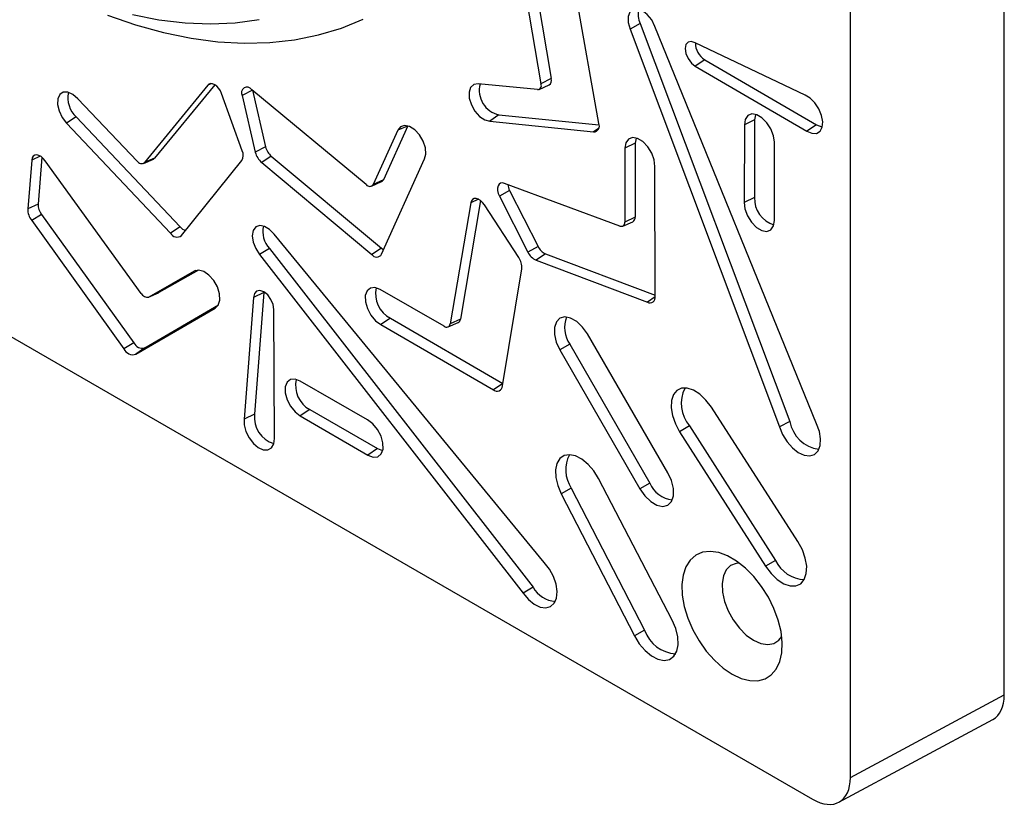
# Model space of a CAD drawing. Header units: inches. Extents: x 0.3 to 33.8, y 0.2 to 21.7.
# Tile 61 of 192: x 5.087 to 5.317, y 19.545 to 19.73. Entities that reach past the tile are written whole.
import ezdxf

# ---------------------------------------------------------------- set-up
doc = ezdxf.new("R2010")
doc.units = ezdxf.units.IN
doc.header["$MEASUREMENT"] = 0

msp = doc.modelspace()

# ---------------------------------------------------------------- linework, layer by layer
at = {"color": 7, "linetype": 'Continuous', "lineweight": 25}
for p, q in [((5.317062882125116, 19.5721631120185), (5.317062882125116, 20.00085014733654)), ((5.281090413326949, 19.55282180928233), (5.281090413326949, 19.98008356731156)), ((4.902253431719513, 19.76131453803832), (5.272252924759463, 19.54771837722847)), ((5.205312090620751, 19.75053227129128), (5.211152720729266, 19.71627631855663)), ((5.202909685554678, 19.74934046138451), (5.208754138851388, 19.71506208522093)), ((5.222262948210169, 19.70577382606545), (5.216475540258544, 19.73882991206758)), ((5.231945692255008, 19.72916288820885), (5.229568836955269, 19.72787146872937)), ((5.229568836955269, 19.72787146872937), (5.264515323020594, 19.63482856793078)), ((5.231945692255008, 19.72916288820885), (5.266898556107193, 19.63610300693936)), ((5.27317553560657, 19.63552744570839), (5.235392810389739, 19.72849544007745)), ((5.270503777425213, 19.71235773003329), (5.244796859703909, 19.72467369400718)), ((5.247031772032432, 19.72067935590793), (5.244821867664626, 19.71918058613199)), ((5.247031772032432, 19.72067935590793), (5.273147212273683, 19.70547275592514)), ((5.244821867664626, 19.71918058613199), (5.27093298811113, 19.70397650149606)), ((5.211152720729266, 19.71627631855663), (5.208754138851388, 19.71506208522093)), ((5.130852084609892, 19.71469898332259), (5.116060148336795, 19.69661225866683)), ((5.132478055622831, 19.71484741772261), (5.118432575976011, 19.69767341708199)), ((5.1316961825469, 19.71507741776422), (5.130852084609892, 19.71469898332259)), ((5.141292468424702, 19.71353598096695), (5.138898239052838, 19.71230026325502)), ((5.167918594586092, 19.69148056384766), (5.141156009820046, 19.71367923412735)), ((5.141292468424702, 19.71353598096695), (5.144375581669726, 19.70028213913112)), ((5.20791681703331, 19.7136897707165), (5.194072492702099, 19.71501494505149)), ((5.208308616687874, 19.71374677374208), (5.210646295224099, 19.71478120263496)), ((5.11433157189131, 19.69698177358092), (5.100491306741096, 19.71154947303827)), ((5.138936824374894, 19.69934825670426), (5.13409119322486, 19.7127758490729)), ((5.138898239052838, 19.71230026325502), (5.14198123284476, 19.69904693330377)), ((5.100127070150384, 19.70732473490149), (5.097844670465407, 19.70588418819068)), ((5.100127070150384, 19.70732473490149), (5.124442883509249, 19.6815820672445)), ((5.198900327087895, 19.70781916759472), (5.196769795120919, 19.7062940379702)), ((5.198900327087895, 19.70781916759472), (5.222310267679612, 19.70542288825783)), ((5.258694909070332, 19.70660251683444), (5.256291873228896, 19.70543698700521)), ((5.258694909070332, 19.70660251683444), (5.258666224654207, 19.68847738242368)), ((5.097844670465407, 19.70588418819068), (5.122153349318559, 19.68014907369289)), ((5.177661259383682, 19.70520362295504), (5.17191372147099, 19.692606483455)), ((5.177515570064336, 19.7051840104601), (5.175299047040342, 19.7041737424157)), ((5.196769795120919, 19.7062940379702), (5.22106612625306, 19.70380702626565)), ((5.222205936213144, 19.70461977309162), (5.22106612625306, 19.70380702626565)), ((5.256291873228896, 19.70543698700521), (5.256263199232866, 19.6873184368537)), ((5.273147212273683, 19.70547275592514), (5.27093298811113, 19.70397650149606)), ((5.175299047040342, 19.7041737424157), (5.169525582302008, 19.69151977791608)), ((5.144375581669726, 19.70028213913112), (5.14198123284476, 19.69904693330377)), ((5.228388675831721, 19.69997191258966), (5.228352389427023, 19.68271839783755)), ((5.230791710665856, 19.70113647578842), (5.228388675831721, 19.69997191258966)), ((5.230791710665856, 19.70113647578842), (5.230755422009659, 19.68388189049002)), ((5.263340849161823, 19.68311971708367), (5.263312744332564, 19.70138119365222)), ((5.091692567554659, 19.69813748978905), (5.08973196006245, 19.69720346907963)), ((5.092093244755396, 19.69785783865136), (5.091180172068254, 19.68693540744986)), ((5.115805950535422, 19.6964167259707), (5.118143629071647, 19.69745115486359)), ((5.118432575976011, 19.69767341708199), (5.116060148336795, 19.69661225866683)), ((5.145722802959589, 19.69814801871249), (5.143476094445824, 19.69667452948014)), ((5.145722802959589, 19.69814801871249), (5.171462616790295, 19.6766037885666)), ((5.171510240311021, 19.67518972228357), (5.1815027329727, 19.69747768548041)), ((5.08973196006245, 19.69720346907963), (5.08877795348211, 19.68579137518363)), ((5.115303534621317, 19.66602631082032), (5.092843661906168, 19.69704067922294)), ((5.124700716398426, 19.67954115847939), (5.138804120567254, 19.69713693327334)), ((5.143476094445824, 19.69667452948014), (5.169208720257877, 19.67513631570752)), ((5.235460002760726, 19.66534742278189), (5.235390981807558, 19.69573587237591)), ((5.169156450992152, 19.69113736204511), (5.171494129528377, 19.69217179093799)), ((5.17191372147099, 19.692606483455), (5.169525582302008, 19.69151977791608)), ((5.227187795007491, 19.68178722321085), (5.200254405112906, 19.69175839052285)), ((5.201412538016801, 19.69008818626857), (5.199054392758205, 19.68875521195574)), ((5.199054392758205, 19.68875521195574), (5.205705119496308, 19.67567784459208)), ((5.201412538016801, 19.69008818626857), (5.208063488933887, 19.67701037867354)), ((5.258666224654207, 19.68847738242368), (5.256263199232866, 19.6873184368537)), ((5.091180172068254, 19.68693540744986), (5.08877795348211, 19.68579137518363)), ((5.192348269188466, 19.68719279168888), (5.187518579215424, 19.65887922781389)), ((5.194649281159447, 19.68773887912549), (5.189918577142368, 19.66000561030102)), ((5.194154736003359, 19.68804199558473), (5.192348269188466, 19.68719279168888)), ((5.203548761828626, 19.67443260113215), (5.195548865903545, 19.68673085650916)), ((5.092024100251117, 19.68447243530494), (5.089707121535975, 19.68307290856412)), ((5.092024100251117, 19.68447243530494), (5.11359333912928, 19.65446894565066)), ((5.230755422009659, 19.68388189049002), (5.228352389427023, 19.68271839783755)), ((5.089707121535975, 19.68307290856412), (5.111270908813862, 19.65307700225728)), ((5.124442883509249, 19.6815820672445), (5.122153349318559, 19.68014907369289)), ((5.227874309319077, 19.68177426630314), (5.230211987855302, 19.68280869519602)), ((5.209523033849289, 19.60307187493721), (5.146420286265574, 19.67985522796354)), ((5.208063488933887, 19.67701037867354), (5.205705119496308, 19.67567784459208)), ((5.145276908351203, 19.6765331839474), (5.142968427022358, 19.6751226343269)), ((5.142968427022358, 19.6751226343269), (5.204588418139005, 19.59592007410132)), ((5.145276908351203, 19.6765331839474), (5.206905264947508, 19.59731987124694)), ((5.171462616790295, 19.6766037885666), (5.169208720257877, 19.67513631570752)), ((5.209802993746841, 19.67528202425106), (5.207627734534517, 19.67376682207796)), ((5.209802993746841, 19.67528202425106), (5.23545940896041, 19.6656088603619)), ((5.207627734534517, 19.67376682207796), (5.233621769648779, 19.66396636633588)), ((5.127711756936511, 19.67123057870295), (5.117108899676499, 19.66516698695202)), ((5.128665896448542, 19.67147322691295), (5.119454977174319, 19.66620566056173)), ((5.128026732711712, 19.67137003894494), (5.127711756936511, 19.67123057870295)), ((5.199734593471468, 19.64439735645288), (5.204242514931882, 19.67181194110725)), ((5.117047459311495, 19.66513593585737), (5.11938513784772, 19.66617036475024)), ((5.119454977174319, 19.66620566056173), (5.117108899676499, 19.66516698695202)), ((5.119454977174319, 19.66620566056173), (5.11938513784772, 19.66617036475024)), ((5.143979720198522, 19.66622077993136), (5.141576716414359, 19.66506660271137)), ((5.143979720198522, 19.66622077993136), (5.141792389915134, 19.63778017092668)), ((5.14398579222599, 19.66640047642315), (5.143979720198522, 19.66622077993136)), ((5.186129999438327, 19.65833600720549), (5.171170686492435, 19.66692993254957)), ((5.235447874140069, 19.66523265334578), (5.233621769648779, 19.66396636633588)), ((5.116134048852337, 19.65331694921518), (5.133357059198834, 19.66335895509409)), ((5.132943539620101, 19.66286623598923), (5.13258741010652, 19.66260647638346)), ((5.141576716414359, 19.66506660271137), (5.139390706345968, 19.63664315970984)), ((5.114065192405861, 19.65180695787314), (5.13258741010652, 19.66260647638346)), ((5.14643409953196, 19.63208145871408), (5.146321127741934, 19.66229883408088)), ((5.173542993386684, 19.66024896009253), (5.171338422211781, 19.65874709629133)), ((5.171338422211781, 19.65874709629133), (5.197619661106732, 19.64349555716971)), ((5.173542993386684, 19.66024896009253), (5.199831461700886, 19.64499322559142)), ((5.187062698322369, 19.65820656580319), (5.189400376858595, 19.65924099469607)), ((5.189918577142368, 19.66000561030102), (5.187518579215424, 19.65887922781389)), ((5.238412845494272, 19.6240954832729), (5.219605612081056, 19.65653838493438)), ((5.11359333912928, 19.65446894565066), (5.111270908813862, 19.65307700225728)), ((5.215520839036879, 19.65417813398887), (5.213174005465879, 19.65282429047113)), ((5.215520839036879, 19.65417813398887), (5.234213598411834, 19.62166914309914)), ((5.116134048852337, 19.65331694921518), (5.114065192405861, 19.65180695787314)), ((5.213174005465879, 19.65282429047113), (5.23186677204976, 19.62031528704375)), ((5.168193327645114, 19.63646025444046), (5.152488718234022, 19.64549322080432)), ((5.199831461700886, 19.64499322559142), (5.197619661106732, 19.64349555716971)), ((5.141792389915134, 19.63778017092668), (5.139390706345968, 19.63664315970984)), ((5.154699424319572, 19.63888408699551), (5.152491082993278, 19.63738441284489)), ((5.154699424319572, 19.63888408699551), (5.170502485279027, 19.62972871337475)), ((5.268827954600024, 19.6079855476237), (5.248580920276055, 19.63944665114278)), ((5.152491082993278, 19.63738441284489), (5.168291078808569, 19.62823081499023)), ((5.266898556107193, 19.63610300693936), (5.264515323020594, 19.63482856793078)), ((5.243504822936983, 19.63504006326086), (5.241169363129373, 19.63366745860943)), ((5.241169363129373, 19.63366745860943), (5.261261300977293, 19.60220316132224)), ((5.243504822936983, 19.63504006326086), (5.263597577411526, 19.60357448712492)), ((5.170502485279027, 19.62972871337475), (5.168291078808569, 19.62823081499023)), ((5.239402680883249, 19.589580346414), (5.222199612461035, 19.6227128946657)), ((5.234213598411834, 19.62166914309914), (5.23186677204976, 19.62031528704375)), ((5.215847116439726, 19.62051693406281), (5.213489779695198, 19.61918238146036)), ((5.213489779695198, 19.61918238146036), (5.23061254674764, 19.5859170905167)), ((5.215847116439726, 19.62051693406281), (5.232969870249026, 19.58725166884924)), ((5.263597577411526, 19.60357448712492), (5.261261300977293, 19.60220316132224)), ((5.206905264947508, 19.59731987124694), (5.204588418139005, 19.59592007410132)), ((5.232969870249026, 19.58725166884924), (5.23061254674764, 19.5859170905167)), ((5.281090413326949, 19.55282180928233), (5.317062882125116, 19.5721631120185)), ((5.278391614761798, 19.54703802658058), (5.314364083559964, 19.56637932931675))]:
    msp.add_line(p, q, dxfattribs=at)
at = {"color": 7, "linetype": 'Continuous', "lineweight": 25, "flags": 128}
for points in [[(5.235392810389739, 19.72849544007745), (5.234630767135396, 19.72998297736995), (5.233602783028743, 19.73125665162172), (5.232434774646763, 19.73216045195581), (5.231269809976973, 19.73258367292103), (5.230250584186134, 19.73247447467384), (5.22950194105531, 19.73184623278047), (5.229115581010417, 19.73077589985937), (5.229138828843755, 19.72939457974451), (5.229568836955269, 19.72787146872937)], [(5.107389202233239, 19.73112020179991), (5.114000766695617, 19.72883612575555), (5.120526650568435, 19.72703099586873), (5.126945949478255, 19.72571059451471), (5.13323810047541, 19.72487915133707), (5.139382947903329, 19.72453932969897), (5.145360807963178, 19.72469221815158), (5.151152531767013, 19.72533732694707), (5.156739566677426, 19.72647258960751), (5.162104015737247, 19.72809436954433), (5.167228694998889, 19.73019747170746)], [(5.113235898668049, 19.73123847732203), (5.119463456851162, 19.73002633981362), (5.125560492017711, 19.72930366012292), (5.131506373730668, 19.72907288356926), (5.137280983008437, 19.72933479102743), (5.142864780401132, 19.73008849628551)], [(5.244796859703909, 19.72467369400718), (5.243892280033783, 19.72497942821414), (5.243127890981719, 19.72482165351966), (5.242619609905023, 19.72422429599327), (5.242444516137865, 19.72327794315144), (5.242629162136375, 19.72212610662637), (5.243145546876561, 19.72094345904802), (5.243915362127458, 19.71990934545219), (5.244821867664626, 19.71918058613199)], [(5.13409119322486, 19.7127758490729), (5.133805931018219, 19.71340517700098), (5.133424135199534, 19.71398618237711), (5.132973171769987, 19.71447722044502), (5.132485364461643, 19.71484309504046), (5.131995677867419, 19.7150575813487), (5.131539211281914, 19.71510530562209), (5.131148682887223, 19.71498284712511), (5.130852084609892, 19.71469898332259)], [(5.194072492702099, 19.71501494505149), (5.193041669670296, 19.71488492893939), (5.192296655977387, 19.71421839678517), (5.191932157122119, 19.71310007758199), (5.191994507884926, 19.71167213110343), (5.192475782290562, 19.71011607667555), (5.193314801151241, 19.70862971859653), (5.194404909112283, 19.70740200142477), (5.195607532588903, 19.70658899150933), (5.196769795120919, 19.7062940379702)], [(5.100491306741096, 19.71154947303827), (5.09933386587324, 19.71255884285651), (5.09814586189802, 19.71310035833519), (5.097075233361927, 19.7131065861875), (5.096255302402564, 19.71257675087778), (5.095788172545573, 19.71157683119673), (5.095732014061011, 19.71023134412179), (5.096093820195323, 19.70870783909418), (5.096828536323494, 19.707196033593), (5.097844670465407, 19.70588418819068)], [(5.27093298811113, 19.70397650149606), (5.272105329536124, 19.70347051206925), (5.273164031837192, 19.70346534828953), (5.27399159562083, 19.70396158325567), (5.27449617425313, 19.70490414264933), (5.274621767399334, 19.70618841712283), (5.27435443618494, 19.7076718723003), (5.273723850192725, 19.7091898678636), (5.272799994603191, 19.71057393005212), (5.271685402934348, 19.71167044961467), (5.270503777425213, 19.71235773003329)], [(5.263312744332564, 19.70138119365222), (5.263115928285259, 19.70289814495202), (5.262511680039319, 19.70448556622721), (5.261574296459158, 19.70594827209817), (5.260419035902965, 19.70710641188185), (5.259187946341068, 19.70781758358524), (5.258032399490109, 19.70799434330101), (5.257094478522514, 19.70761495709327), (5.256489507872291, 19.7067260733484), (5.256291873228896, 19.70543698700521)], [(5.258914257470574, 19.707906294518), (5.258881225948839, 19.70782137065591), (5.258694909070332, 19.70660251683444)], [(5.1815027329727, 19.69747768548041), (5.181828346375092, 19.69863185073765), (5.181725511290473, 19.70007996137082), (5.181207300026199, 19.70163793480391), (5.180339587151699, 19.70310772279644), (5.17923267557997, 19.70430248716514), (5.178027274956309, 19.70507035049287), (5.176876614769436, 19.70531370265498), (5.175926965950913, 19.7050016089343), (5.175299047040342, 19.7041737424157)], [(5.273147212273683, 19.70547275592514), (5.274375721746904, 19.70496811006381), (5.274508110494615, 19.7049475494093)], [(5.235390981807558, 19.69573587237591), (5.235238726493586, 19.69724556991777), (5.234666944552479, 19.69884705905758), (5.23374732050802, 19.70033956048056), (5.232595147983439, 19.70153595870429), (5.231354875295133, 19.70228626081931), (5.230181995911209, 19.70249640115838), (5.229223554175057, 19.70214003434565), (5.228599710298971, 19.7012618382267), (5.228388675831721, 19.69997191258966)], [(5.231009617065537, 19.70240294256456), (5.230991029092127, 19.70235610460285), (5.230791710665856, 19.70113647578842)], [(5.092843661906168, 19.69704067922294), (5.092389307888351, 19.69758664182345), (5.09188665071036, 19.69801402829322), (5.091370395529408, 19.69829333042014), (5.090876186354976, 19.69840526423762), (5.090438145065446, 19.6983421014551), (5.090086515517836, 19.6981082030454), (5.089845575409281, 19.69771971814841), (5.08973196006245, 19.69720346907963)], [(5.118432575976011, 19.69767341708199), (5.118262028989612, 19.69751670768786), (5.118143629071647, 19.69745115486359)], [(5.200254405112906, 19.69175839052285), (5.199759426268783, 19.69187372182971), (5.199319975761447, 19.69181399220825), (5.198966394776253, 19.69158332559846), (5.198723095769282, 19.69119764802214), (5.198606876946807, 19.69068358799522), (5.19862576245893, 19.69007663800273), (5.198778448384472, 19.68941870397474), (5.199054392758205, 19.68875521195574)], [(5.195548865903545, 19.68673085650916), (5.195112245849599, 19.68730156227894), (5.194618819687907, 19.68776272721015), (5.19410265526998, 19.68808251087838), (5.193599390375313, 19.68823883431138), (5.193143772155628, 19.68822090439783), (5.192767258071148, 19.68802995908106), (5.192495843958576, 19.68767918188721), (5.192348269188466, 19.68719279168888)], [(5.256263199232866, 19.6873184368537), (5.256431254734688, 19.68578822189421), (5.257020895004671, 19.68417185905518), (5.257958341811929, 19.68267159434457), (5.259126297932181, 19.68147514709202), (5.260378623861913, 19.68073222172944), (5.26155862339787, 19.68053577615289), (5.262518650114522, 19.68091039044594), (5.263138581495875, 19.68180919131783), (5.263340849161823, 19.68311971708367)], [(5.146420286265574, 19.67985522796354), (5.145316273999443, 19.68098911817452), (5.144131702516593, 19.68169980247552), (5.143011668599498, 19.68190022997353), (5.1420933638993, 19.68156585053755), (5.141489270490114, 19.68073762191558), (5.141273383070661, 19.67951699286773), (5.141472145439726, 19.67805347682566), (5.142061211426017, 19.67652633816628), (5.142968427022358, 19.6751226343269)], [(5.171462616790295, 19.6766037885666), (5.171778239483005, 19.67636632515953), (5.171984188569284, 19.67624685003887)], [(5.13258741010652, 19.66260647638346), (5.133331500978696, 19.66331439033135), (5.133687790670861, 19.66447357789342), (5.133612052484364, 19.6659401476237), (5.133113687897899, 19.66753205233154), (5.132254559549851, 19.669051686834), (5.131141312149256, 19.67031041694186), (5.129912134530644, 19.67115199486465), (5.128719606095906, 19.67147195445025), (5.127711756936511, 19.67123057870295)], [(5.146321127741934, 19.66229883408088), (5.146145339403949, 19.66344971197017), (5.145635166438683, 19.66463606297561), (5.144868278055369, 19.66567727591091), (5.143961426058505, 19.66641483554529), (5.14305267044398, 19.66673645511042), (5.142280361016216, 19.66659317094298), (5.141762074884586, 19.66600679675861), (5.141576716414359, 19.66506660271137)], [(5.171170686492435, 19.66692993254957), (5.16994813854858, 19.66739199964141), (5.168875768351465, 19.66729067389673), (5.168088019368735, 19.66663865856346), (5.167683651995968, 19.66551769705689), (5.167713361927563, 19.66406832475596), (5.168173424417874, 19.66247225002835), (5.169006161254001, 19.66092957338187), (5.170107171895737, 19.65963370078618), (5.171338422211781, 19.65874709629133)], [(5.219605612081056, 19.65653838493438), (5.218454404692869, 19.6581631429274), (5.217102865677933, 19.65944672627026), (5.215682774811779, 19.66026398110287), (5.214332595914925, 19.66053522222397), (5.213183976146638, 19.6602340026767), (5.212348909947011, 19.6593896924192), (5.211908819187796, 19.65808461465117), (5.211906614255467, 19.65644601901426), (5.21234251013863, 19.65463367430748), (5.213174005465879, 19.65282429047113)], [(5.152488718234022, 19.64549322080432), (5.151273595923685, 19.64596647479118), (5.150201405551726, 19.64588683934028), (5.149403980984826, 19.64526410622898), (5.148979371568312, 19.64417484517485), (5.148979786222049, 19.64275298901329), (5.149405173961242, 19.64117336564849), (5.150203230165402, 19.63963020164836), (5.151275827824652, 19.63831324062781), (5.152491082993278, 19.63738441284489)], [(5.248580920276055, 19.63944665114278), (5.247327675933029, 19.64110028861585), (5.245908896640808, 19.64244409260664), (5.2444208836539, 19.64338685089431), (5.242964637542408, 19.64386457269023), (5.241639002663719, 19.64384483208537), (5.240533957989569, 19.64332896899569), (5.239724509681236, 19.64235199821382), (5.239265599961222, 19.64098023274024), (5.239188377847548, 19.63930678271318), (5.239498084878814, 19.63744523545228), (5.240173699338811, 19.63552194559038), (5.241169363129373, 19.63366745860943)], [(5.139390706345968, 19.63664315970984), (5.139395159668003, 19.63527609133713), (5.139787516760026, 19.63376249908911), (5.140524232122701, 19.63227036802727), (5.141523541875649, 19.63096530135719), (5.142674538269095, 19.62999214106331), (5.143849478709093, 19.62945889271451), (5.1449179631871, 19.62942473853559), (5.145761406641, 19.62989346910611), (5.146286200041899, 19.63081306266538), (5.14643409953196, 19.63208145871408)], [(5.168291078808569, 19.62823081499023), (5.169527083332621, 19.62775085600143), (5.17061534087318, 19.62783849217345), (5.171419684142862, 19.62848275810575), (5.17183947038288, 19.62960304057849), (5.171822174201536, 19.63105916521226), (5.171369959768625, 19.63266893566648), (5.170539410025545, 19.63423093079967), (5.169434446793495, 19.63554970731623), (5.168193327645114, 19.63646025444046)], [(5.264515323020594, 19.63482856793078), (5.265247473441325, 19.63303430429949), (5.266278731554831, 19.63135363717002), (5.267529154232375, 19.62991685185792), (5.26890180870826, 19.62883532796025), (5.270290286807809, 19.62819290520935), (5.271586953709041, 19.62803938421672), (5.272691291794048, 19.62838666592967), (5.273517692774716, 19.6292078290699), (5.274002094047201, 19.63043921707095), (5.274106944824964, 19.63198537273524), (5.273824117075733, 19.633726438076), (5.27317553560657, 19.63552744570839)], [(5.170502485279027, 19.62972871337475), (5.171671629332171, 19.62927429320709), (5.171767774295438, 19.62925996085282)], [(5.222199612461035, 19.6227128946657), (5.221091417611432, 19.62450239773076), (5.219763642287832, 19.62604908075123), (5.2183064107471, 19.6272479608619), (5.216818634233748, 19.62801766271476), (5.215401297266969, 19.62830594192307), (5.214150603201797, 19.62809323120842), (5.213151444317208, 19.62739396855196), (5.212471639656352, 19.62625561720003), (5.212157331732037, 19.62475544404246), (5.212229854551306, 19.62299527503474), (5.212684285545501, 19.62109458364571), (5.213489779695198, 19.61918238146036)], [(5.23186677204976, 19.62031528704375), (5.233038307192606, 19.61865047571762), (5.234417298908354, 19.61733329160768), (5.235868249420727, 19.61649315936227), (5.237248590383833, 19.61621262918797), (5.238422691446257, 19.61651926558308), (5.239275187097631, 19.61738293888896), (5.239722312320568, 19.61871878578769), (5.239720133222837, 19.62039554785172), (5.239268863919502, 19.62224846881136), (5.238412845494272, 19.6240954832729)], [(5.261261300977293, 19.60220316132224), (5.262528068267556, 19.6004972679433), (5.263970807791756, 19.59910398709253), (5.265490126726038, 19.59811930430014), (5.266981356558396, 19.59761105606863), (5.268341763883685, 19.59761425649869), (5.269477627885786, 19.59812868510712), (5.270310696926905, 19.59911890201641), (5.270783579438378, 19.60051668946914), (5.270863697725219, 19.60222575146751), (5.270545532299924, 19.60412834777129), (5.269851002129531, 19.60609340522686), (5.268827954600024, 19.6079855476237)], [(5.253423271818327, 19.57698292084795), (5.255519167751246, 19.5759908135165), (5.257547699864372, 19.57546624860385), (5.259443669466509, 19.57542608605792), (5.261146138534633, 19.57587161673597), (5.262600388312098, 19.57678852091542), (5.263759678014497, 19.57814732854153), (5.264586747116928, 19.57990436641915), (5.265055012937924, 19.5820031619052), (5.265149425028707, 19.58437625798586), (5.264866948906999, 19.58694738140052), (5.26421666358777, 19.5896338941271), (5.26321946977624, 19.5923494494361), (5.261907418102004, 19.59500676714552), (5.260322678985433, 19.59752043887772), (5.258516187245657, 19.59980967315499), (5.256546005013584, 19.60180089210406), (5.254475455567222, 19.60343009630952), (5.25237108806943, 19.60464492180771), (5.250300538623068, 19.60540632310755), (5.248330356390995, 19.60568982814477), (5.246523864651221, 19.60548632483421), (5.244939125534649, 19.60480235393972), (5.243627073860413, 19.60365989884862), (5.242629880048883, 19.60209567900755), (5.241979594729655, 19.60015996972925), (5.241697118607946, 19.59791498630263), (5.241791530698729, 19.5954328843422), (5.242259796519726, 19.59279344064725), (5.243086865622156, 19.59008148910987), (5.244246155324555, 19.58738419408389), (5.245700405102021, 19.58478824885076), (5.247402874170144, 19.58237708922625), (5.249298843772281, 19.58022821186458), (5.251327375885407, 19.57841068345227), (5.253423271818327, 19.57698292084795)], [(5.204588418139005, 19.59592007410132), (5.205823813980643, 19.59445793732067), (5.2071901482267, 19.59334257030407), (5.208581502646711, 19.5926604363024), (5.209890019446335, 19.59246441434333), (5.211014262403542, 19.59276970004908), (5.211867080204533, 19.59355262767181), (5.212382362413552, 19.59475250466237), (5.212520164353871, 19.59627631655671), (5.212269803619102, 19.59800593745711), (5.211650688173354, 19.59980728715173), (5.210710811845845, 19.60154072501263), (5.209523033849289, 19.60307187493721)], [(5.255142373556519, 19.60295350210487), (5.25439698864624, 19.60288712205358), (5.253086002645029, 19.60237364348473), (5.252064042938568, 19.60137843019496), (5.251386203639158, 19.5999551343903), (5.251089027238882, 19.598180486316), (5.2511885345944, 19.59615015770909), (5.251679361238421, 19.5939736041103), (5.252535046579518, 19.59176816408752), (5.253709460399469, 19.58965273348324), (5.255139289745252, 19.58774135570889), (5.256747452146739, 19.58613707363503), (5.25844725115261, 19.58492637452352)], [(5.23061254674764, 19.5859170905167), (5.23173966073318, 19.58408504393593), (5.233094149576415, 19.58250109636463), (5.234582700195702, 19.58127436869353), (5.236102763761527, 19.5804893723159), (5.237549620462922, 19.58020018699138), (5.23882359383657, 19.58042673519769), (5.239836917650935, 19.58115340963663), (5.240519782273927, 19.58233014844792), (5.24082514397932, 19.58387588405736), (5.240731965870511, 19.58568412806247), (5.24024666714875, 19.58763030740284), (5.239402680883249, 19.589580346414)], [(5.25844725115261, 19.58492637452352), (5.260147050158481, 19.58417452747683), (5.261755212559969, 19.58392206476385), (5.263185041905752, 19.5841825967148), (5.264359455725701, 19.58494207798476), (5.265034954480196, 19.58581719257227)]]:
    msp.add_lwpolyline(points, dxfattribs=at)
at = {"color": 7, "linetype": 'Continuous', "lineweight": 25}
for centre, radius, start, end in [((5.236084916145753, 19.7311879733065), 0.004608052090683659, 163.5178293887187, 206.0698546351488), ((5.249418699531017, 19.72457100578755), 0.004565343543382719, 179.0546338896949, 238.4772995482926), ((5.210015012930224, 19.71582835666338), 0.001222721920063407, 301.083894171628, 21.49157992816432), ((5.140048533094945, 19.71295469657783), 0.001323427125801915, 33.19366355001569, 209.6367158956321), ((5.200156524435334, 19.71350927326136), 0.00582712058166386, 165.4571872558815, 257.5505771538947), ((5.20787239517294, 19.71465847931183), 0.0009697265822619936, 272.6255608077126, 24.59527970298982), ((5.104161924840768, 19.71177370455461), 0.006006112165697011, 167.6342951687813, 227.7945206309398), ((5.221042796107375, 19.70516876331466), 0.001361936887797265, 270.9815317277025, 26.37641057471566), ((5.148165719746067, 19.70118247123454), 0.003895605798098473, 193.3627127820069, 231.1638440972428), ((5.13696083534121, 19.69835719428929), 0.002210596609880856, 326.4953069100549, 26.63617239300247), ((5.146205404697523, 19.70005144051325), 0.004341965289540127, 193.3764772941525, 231.0539251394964), ((5.115359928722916, 19.69756452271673), 0.001181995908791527, 209.539355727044, 306.3278202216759), ((5.168708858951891, 19.69204231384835), 0.0009695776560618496, 215.4066640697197, 327.3890695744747), ((5.171146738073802, 19.69292696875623), 0.0008312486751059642, 294.7030350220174, 337.322306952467), ((5.204544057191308, 19.69175804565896), 0.00354892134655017, 184.4915004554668, 208.0684388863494), ((5.265059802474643, 19.68820251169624), 0.006399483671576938, 177.5382734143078, 253.3115662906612), ((5.094961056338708, 19.68685484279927), 0.003781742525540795, 178.7793024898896, 219.0483609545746), ((5.092958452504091, 19.68570223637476), 0.00418144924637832, 178.7784942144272, 218.9622172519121), ((5.229679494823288, 19.68375252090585), 0.001083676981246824, 299.4310726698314, 6.856334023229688), ((5.126528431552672, 19.6832658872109), 0.002680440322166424, 218.9165494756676, 250.9826531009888), ((5.149650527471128, 19.68052627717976), 0.005922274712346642, 167.6552605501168, 222.3959289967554), ((5.22752250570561, 19.68256246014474), 0.0008444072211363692, 246.6475937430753, 10.64196311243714), ((5.123677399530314, 19.6808942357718), 0.001696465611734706, 206.0556454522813, 307.0997992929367), ((5.21123638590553, 19.67846420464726), 0.003490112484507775, 204.6173196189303, 245.7511313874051), ((5.170342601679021, 19.67589039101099), 0.001361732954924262, 213.6254532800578, 329.0331569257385), ((5.20039896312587, 19.67219661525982), 0.003862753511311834, 354.2846990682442, 35.37026229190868), ((5.209215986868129, 19.6772873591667), 0.003862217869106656, 204.6285145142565, 245.7179974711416), ((5.116735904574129, 19.66670947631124), 0.001586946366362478, 205.4986987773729, 283.593951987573), ((5.17644036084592, 19.66588970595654), 0.006341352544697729, 166.9333922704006, 242.8127142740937), ((5.234220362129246, 19.66508352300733), 0.001267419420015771, 241.8167997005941, 12.01795389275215), ((5.18667986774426, 19.65897678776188), 0.0008443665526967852, 229.3663592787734, 353.365102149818), ((5.188963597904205, 19.66009491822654), 0.0009591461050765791, 297.0895881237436, 354.6573415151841), ((5.220688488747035, 19.65801228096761), 0.00643469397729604, 157.1658311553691, 216.5736337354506), ((5.115494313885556, 19.65528376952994), 0.00206824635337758, 203.201656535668, 288.0178184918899), ((5.113366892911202, 19.6539795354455), 0.002282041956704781, 203.2967676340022, 287.8181954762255), ((5.157731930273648, 19.64446300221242), 0.0063498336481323, 166.8748893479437, 241.4730219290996), ((5.198467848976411, 19.64443726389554), 0.001267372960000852, 227.9908844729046, 358.1955540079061), ((5.2494385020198, 19.64026281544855), 0.00790478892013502, 152.4686324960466, 221.3538421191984), ((5.148114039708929, 19.63702770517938), 0.006366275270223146, 173.2120228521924, 253.6038059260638), ((5.274877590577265, 19.63759975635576), 0.008118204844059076, 190.6243754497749, 261.76089569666), ((5.222140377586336, 19.62478872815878), 0.007606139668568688, 152.4556141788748, 214.1682146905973), ((5.240042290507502, 19.62398402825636), 0.00627155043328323, 201.6606720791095, 264.6270248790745), ((5.270570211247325, 19.60678358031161), 0.007675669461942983, 204.713834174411, 268.0359221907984), ((5.212601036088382, 19.60050515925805), 0.006525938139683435, 209.2155511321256, 265.7832898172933), ((5.240740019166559, 19.58998787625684), 0.008237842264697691, 199.3993835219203, 266.6934282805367)]:
    msp.add_arc(centre, radius, start, end, dxfattribs=at)
for centre, major_axis, ratio, start_param, end_param in [((5.308222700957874, 19.57726954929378), (-0.006251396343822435, 0.01082890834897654), 0.5772057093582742, 3.124143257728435, 3.9269197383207), ((5.272250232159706, 19.5579282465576), (-0.006251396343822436, 0.01082890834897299), 0.5772057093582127, 2.356427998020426, 3.926919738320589)]:
    msp.add_ellipse(centre, major_axis=major_axis, ratio=ratio, start_param=start_param, end_param=end_param, dxfattribs=at)

doc.saveas('drawing.dxf')
